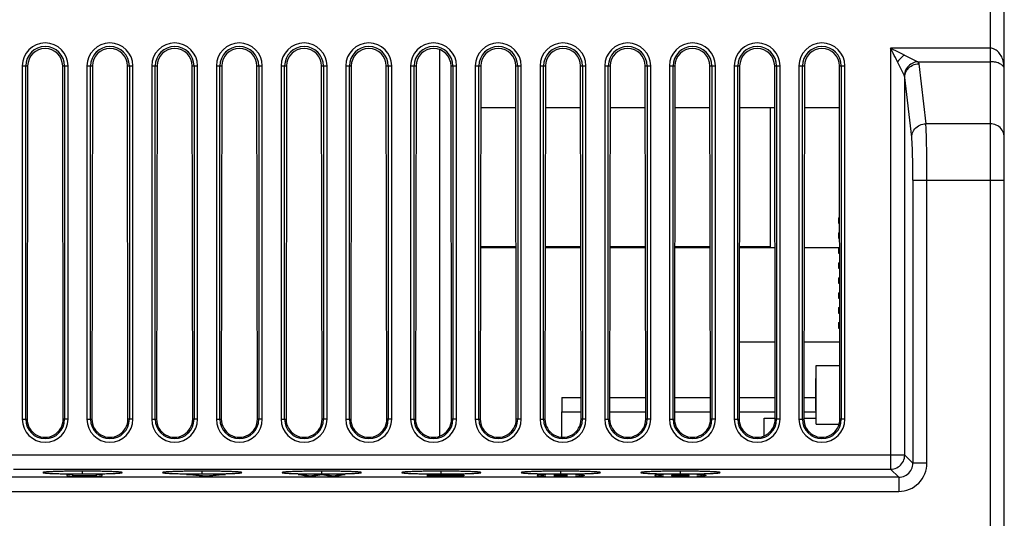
# Model space of a CAD drawing. Header units: millimetres. Extents: x -131 to 719, y -272 to 510.
# Tile 81 of 102: x 180 to 264, y 397 to 440. Entities that reach past the tile are written whole.
import ezdxf

# ---------------------------------------------------------------- set-up
doc = ezdxf.new("R2010")
doc.units = ezdxf.units.MM
doc.header["$LTSCALE"] = 23.1
doc.layers.get('0').update_dxf_attribs({"linetype": 'CONTINUOUS'})

msp = doc.modelspace()

# ---------------------------------------------------------------- linework, layer by layer
at = {"color": 7}
for p, q in [((263.926, 346.674), (263.926, 492.474)), ((262.726, 473.674), (262.726, 346.674)), ((215.926, 437.073), (215.926, 404.222)), ((262.726, 437.184), (254.267, 437.184)), ((254.267, 437.184), (254.267, 401.434)), ((255.249, 436.692), (255.431, 436.602)), ((255.431, 436.602), (256.566, 436.034)), ((256.566, 436.034), (262.726, 436.034)), ((180.476, 435.674), (180.476, 405.674)), ((180.476, 435.674), (180.937, 435.674)), ((180.775, 405.674), (180.775, 435.674)), ((180.937, 435.674), (180.892, 405.674)), ((183.96, 405.674), (183.914, 435.674)), ((183.914, 435.674), (184.376, 435.674)), ((184.077, 435.674), (184.077, 405.674)), ((184.376, 405.674), (184.376, 435.674)), ((185.976, 435.674), (185.976, 405.674)), ((185.976, 435.674), (186.437, 435.674)), ((186.275, 405.674), (186.275, 435.674)), ((186.437, 435.674), (186.392, 405.674)), ((189.46, 405.674), (189.414, 435.674)), ((189.414, 435.674), (189.876, 435.674)), ((189.577, 435.674), (189.577, 405.674)), ((189.876, 405.674), (189.876, 435.674)), ((191.476, 435.674), (191.476, 405.674)), ((191.476, 435.674), (191.937, 435.674)), ((191.775, 405.674), (191.775, 435.674)), ((191.937, 435.674), (191.892, 405.674)), ((194.96, 405.674), (194.914, 435.674)), ((194.914, 435.674), (195.376, 435.674)), ((195.077, 435.674), (195.077, 405.674)), ((195.376, 405.674), (195.376, 435.674)), ((196.976, 435.674), (196.976, 405.674)), ((196.976, 435.674), (197.437, 435.674)), ((197.275, 405.674), (197.275, 435.674)), ((197.437, 435.674), (197.392, 405.674)), ((200.46, 405.674), (200.414, 435.674)), ((200.414, 435.674), (200.876, 435.674)), ((200.577, 435.674), (200.577, 405.674)), ((200.876, 405.674), (200.876, 435.674)), ((202.476, 435.674), (202.476, 405.674)), ((202.476, 435.674), (202.937, 435.674)), ((202.775, 405.674), (202.775, 435.674)), ((202.937, 435.674), (202.892, 405.674)), ((205.96, 405.674), (205.914, 435.674)), ((205.914, 435.674), (206.376, 435.674)), ((206.077, 435.674), (206.077, 405.674)), ((206.376, 405.674), (206.376, 435.674)), ((207.976, 435.674), (207.976, 405.674)), ((207.976, 435.674), (208.437, 435.674)), ((208.275, 405.674), (208.275, 435.674)), ((208.437, 435.674), (208.392, 405.674)), ((211.46, 405.674), (211.414, 435.674)), ((211.414, 435.674), (211.876, 435.674)), ((211.577, 435.674), (211.577, 405.674)), ((211.876, 405.674), (211.876, 435.674)), ((213.476, 435.674), (213.476, 405.674)), ((213.476, 435.674), (213.937, 435.674)), ((213.775, 405.674), (213.775, 435.674)), ((213.937, 435.674), (213.892, 405.674)), ((216.96, 405.674), (216.914, 435.674)), ((216.914, 435.674), (217.376, 435.674)), ((217.077, 435.674), (217.077, 405.674)), ((217.376, 405.674), (217.376, 435.674)), ((218.976, 435.674), (218.976, 405.674)), ((218.976, 435.674), (219.437, 435.674)), ((219.275, 405.674), (219.275, 435.674)), ((219.437, 435.674), (219.392, 405.674)), ((222.46, 405.674), (222.414, 435.674)), ((222.414, 435.674), (222.876, 435.674)), ((222.577, 435.674), (222.577, 405.674)), ((222.876, 405.674), (222.876, 435.674)), ((224.476, 435.674), (224.476, 405.674)), ((224.476, 435.674), (224.937, 435.674)), ((224.775, 405.674), (224.775, 435.674)), ((224.937, 435.674), (224.892, 405.674)), ((227.96, 405.674), (227.914, 435.674)), ((227.914, 435.674), (228.376, 435.674)), ((228.077, 435.674), (228.077, 405.674)), ((228.376, 405.674), (228.376, 435.674)), ((229.976, 435.674), (229.976, 405.674)), ((229.976, 435.674), (230.437, 435.674)), ((230.275, 405.674), (230.275, 435.674)), ((230.437, 435.674), (230.392, 405.674)), ((233.46, 405.674), (233.414, 435.674)), ((233.414, 435.674), (233.876, 435.674)), ((233.577, 435.674), (233.577, 405.674)), ((233.876, 405.674), (233.876, 435.674)), ((235.476, 435.674), (235.476, 405.674)), ((235.476, 435.674), (235.937, 435.674)), ((235.775, 405.674), (235.775, 435.674)), ((235.937, 435.674), (235.892, 405.674)), ((238.96, 405.674), (238.914, 435.674)), ((238.914, 435.674), (239.376, 435.674)), ((239.077, 435.674), (239.077, 405.674)), ((239.376, 405.674), (239.376, 435.674)), ((240.976, 435.674), (240.976, 405.674)), ((240.976, 435.674), (241.437, 435.674)), ((241.275, 405.674), (241.275, 435.674)), ((241.437, 435.674), (241.392, 405.674)), ((244.414, 435.674), (244.876, 435.674)), ((244.46, 405.674), (244.414, 435.674)), ((244.577, 435.674), (244.577, 405.674)), ((244.876, 405.674), (244.876, 435.674)), ((246.476, 435.674), (246.937, 435.674)), ((246.476, 435.674), (246.476, 405.674)), ((246.775, 405.674), (246.775, 435.674)), ((246.937, 435.674), (246.892, 405.674)), ((249.914, 435.674), (250.376, 435.674)), ((249.96, 405.674), (249.914, 435.674)), ((250.077, 435.674), (250.077, 405.674)), ((250.376, 405.674), (250.376, 435.674)), ((255.416, 434.885), (255.069, 435.58)), ((256.665, 435.853), (257.258, 430.769)), ((255.466, 402.633), (255.466, 434.704)), ((256.059, 429.619), (255.466, 434.704)), ((219.432, 432.154), (222.42, 432.154)), ((224.932, 432.154), (227.92, 432.154)), ((230.432, 432.154), (233.42, 432.154)), ((235.932, 432.154), (238.92, 432.154)), ((241.432, 432.155), (244.42, 432.155)), ((244.026, 432.154), (244.026, 420.254)), ((246.932, 432.155), (249.92, 432.155)), ((262.726, 430.769), (257.258, 430.769)), ((256.154, 425.979), (263.926, 425.979)), ((256.154, 425.979), (256.154, 401.945)), ((257.353, 401.945), (257.353, 425.979)), ((249.826, 422.768), (249.934, 422.768)), ((249.826, 422.768), (249.826, 422.308)), ((249.826, 422.308), (249.935, 422.308)), ((249.826, 421.498), (249.936, 421.498)), ((249.826, 421.498), (249.826, 421.038)), ((249.826, 421.038), (249.937, 421.038)), ((219.414, 420.354), (222.438, 420.354)), ((219.414, 420.254), (222.438, 420.254)), ((224.914, 420.354), (227.938, 420.354)), ((224.914, 420.254), (227.938, 420.254)), ((230.414, 420.354), (233.438, 420.354)), ((230.414, 420.254), (233.438, 420.254)), ((235.914, 420.354), (238.938, 420.354)), ((235.914, 420.254), (238.938, 420.254)), ((241.414, 420.354), (244.026, 420.354)), ((241.414, 420.255), (244.438, 420.255)), ((246.914, 420.255), (249.938, 420.255)), ((249.826, 420.228), (249.938, 420.228)), ((249.826, 420.228), (249.826, 419.768)), ((249.826, 419.768), (249.939, 419.768)), ((249.826, 418.958), (249.94, 418.958)), ((249.826, 418.958), (249.826, 418.498)), ((249.826, 418.498), (249.94, 418.498)), ((249.826, 417.688), (249.942, 417.688)), ((249.826, 417.688), (249.826, 417.228)), ((249.826, 417.228), (249.942, 417.228)), ((249.826, 416.418), (249.944, 416.418)), ((249.826, 416.418), (249.826, 415.958)), ((249.826, 415.958), (249.944, 415.958)), ((249.826, 415.148), (249.946, 415.148)), ((249.826, 415.148), (249.826, 414.688)), ((249.826, 414.688), (249.946, 414.688)), ((249.826, 413.878), (249.948, 413.878)), ((249.826, 413.878), (249.826, 413.418)), ((249.826, 413.418), (249.948, 413.418)), ((241.402, 412.255), (244.45, 412.255)), ((246.902, 412.255), (249.95, 412.255)), ((247.926, 410.248), (249.953, 410.248)), ((247.926, 405.248), (247.926, 410.248)), ((247.916, 406.406), (247.916, 409.144)), ((226.326, 407.513), (227.957, 407.513)), ((226.326, 407.513), (226.326, 406.313)), ((230.394, 407.513), (233.457, 407.513)), ((235.894, 407.513), (238.957, 407.513)), ((241.394, 407.513), (244.457, 407.513)), ((246.894, 407.513), (247.926, 407.513)), ((226.326, 406.313), (227.959, 406.313)), ((226.326, 404.143), (226.326, 406.313)), ((230.392, 406.313), (233.459, 406.313)), ((235.892, 406.313), (238.959, 406.313)), ((241.392, 406.313), (244.459, 406.313)), ((246.892, 406.313), (247.926, 406.313)), ((247.916, 406.041), (247.916, 405.87)), ((180.476, 405.674), (180.892, 405.674)), ((184.376, 405.674), (183.96, 405.674)), ((185.976, 405.674), (186.392, 405.674)), ((189.876, 405.674), (189.46, 405.674)), ((191.476, 405.674), (191.892, 405.674)), ((195.376, 405.674), (194.96, 405.674)), ((196.976, 405.674), (197.392, 405.674)), ((200.876, 405.674), (200.46, 405.674)), ((202.476, 405.674), (202.892, 405.674)), ((206.376, 405.674), (205.96, 405.674)), ((207.976, 405.674), (208.392, 405.674)), ((211.876, 405.674), (211.46, 405.674)), ((213.476, 405.674), (213.892, 405.674)), ((217.376, 405.674), (216.96, 405.674)), ((218.976, 405.674), (219.392, 405.674)), ((222.876, 405.674), (222.46, 405.674)), ((224.476, 405.674), (224.892, 405.674)), ((228.376, 405.674), (227.96, 405.674)), ((229.976, 405.674), (230.392, 405.674)), ((233.876, 405.674), (233.46, 405.674)), ((235.476, 405.674), (235.892, 405.674)), ((239.376, 405.674), (238.96, 405.674)), ((240.976, 405.674), (241.392, 405.674)), ((243.526, 405.752), (244.46, 405.752)), ((243.526, 404.262), (243.526, 405.752)), ((244.876, 405.674), (244.46, 405.674)), ((246.476, 405.674), (246.892, 405.674)), ((246.892, 405.752), (247.926, 405.752)), ((247.926, 405.248), (249.898, 405.248)), ((250.376, 405.674), (249.96, 405.674)), ((255.466, 402.633), (178.525, 402.633)), ((255.466, 402.633), (256.154, 401.945)), ((257.353, 401.945), (256.154, 401.945)), ((179.724, 401.434), (254.267, 401.434)), ((182.239, 401.145), (182.239, 401.144)), ((184.266, 400.979), (184.266, 400.887)), ((184.766, 400.979), (184.266, 400.979)), ((184.266, 400.887), (184.349, 400.872)), ((184.349, 400.872), (184.516, 400.86)), ((184.516, 400.86), (184.849, 400.849)), ((184.766, 400.887), (184.766, 400.979)), ((184.849, 400.875), (184.766, 400.887)), ((185.016, 400.866), (184.849, 400.875)), ((184.849, 400.849), (185.182, 400.843)), ((185.266, 400.86), (185.016, 400.866)), ((185.182, 400.843), (185.599, 400.84)), ((185.599, 400.857), (185.266, 400.86)), ((185.932, 400.857), (185.599, 400.857)), ((185.599, 400.84), (185.932, 400.84)), ((185.606, 401.027), (185.606, 401.262)), ((186.266, 400.86), (185.932, 400.857)), ((185.932, 400.84), (186.349, 400.843)), ((186.516, 400.866), (186.266, 400.86)), ((186.349, 400.843), (186.682, 400.849)), ((186.682, 400.875), (186.516, 400.866)), ((186.766, 400.887), (186.682, 400.875)), ((186.682, 400.849), (187.016, 400.86)), ((186.766, 400.979), (186.766, 400.887)), ((187.266, 400.979), (186.766, 400.979)), ((187.016, 400.86), (187.182, 400.872)), ((187.182, 400.872), (187.266, 400.887)), ((187.266, 400.887), (187.266, 400.979)), ((188.973, 401.144), (188.973, 401.145)), ((192.399, 401.145), (192.399, 401.144)), ((194.426, 400.979), (194.926, 400.979)), ((195.759, 400.84), (194.426, 400.979)), ((194.926, 400.979), (196.092, 400.857)), ((196.426, 400.84), (195.759, 400.84)), ((195.766, 401.027), (195.766, 401.262)), ((196.092, 400.857), (197.259, 400.979)), ((197.759, 400.979), (196.426, 400.84)), ((197.259, 400.979), (197.759, 400.979)), ((199.133, 401.144), (199.133, 401.145)), ((202.559, 401.145), (202.559, 401.144)), ((203.926, 400.979), (204.426, 400.979)), ((204.592, 400.84), (203.926, 400.979)), ((204.426, 400.979), (204.926, 400.872)), ((205.259, 400.84), (204.592, 400.84)), ((204.926, 400.872), (205.592, 400.979)), ((205.926, 400.953), (205.259, 400.84)), ((205.592, 400.979), (206.259, 400.979)), ((205.926, 401.027), (205.926, 401.262)), ((206.592, 400.84), (205.926, 400.953)), ((206.259, 400.979), (206.926, 400.872)), ((207.259, 400.84), (206.592, 400.84)), ((206.926, 400.872), (207.426, 400.979)), ((207.926, 400.979), (207.259, 400.84)), ((207.426, 400.979), (207.926, 400.979)), ((209.293, 401.144), (209.293, 401.145)), ((212.719, 401.145), (212.719, 401.144)), ((214.926, 400.979), (216.926, 400.979)), ((214.926, 400.84), (214.926, 400.979)), ((216.926, 400.84), (214.926, 400.84)), ((217.009, 400.961), (215.426, 400.961)), ((215.426, 400.961), (215.426, 400.92)), ((215.426, 400.92), (217.009, 400.92)), ((215.426, 400.902), (217.009, 400.902)), ((215.426, 400.857), (215.426, 400.902)), ((217.009, 400.857), (215.426, 400.857)), ((216.086, 401.027), (216.086, 401.262)), ((216.926, 400.979), (217.342, 400.976)), ((217.342, 400.843), (216.926, 400.84)), ((217.259, 400.958), (217.009, 400.961)), ((217.009, 400.92), (217.259, 400.923)), ((217.009, 400.902), (217.259, 400.899)), ((217.259, 400.86), (217.009, 400.857)), ((217.426, 400.953), (217.259, 400.958)), ((217.259, 400.923), (217.426, 400.929)), ((217.259, 400.899), (217.426, 400.893)), ((217.426, 400.866), (217.259, 400.86)), ((217.342, 400.976), (217.676, 400.967)), ((217.676, 400.851), (217.342, 400.843)), ((217.509, 400.944), (217.426, 400.953)), ((217.426, 400.929), (217.509, 400.938)), ((217.426, 400.893), (217.509, 400.884)), ((217.509, 400.875), (217.426, 400.866)), ((217.509, 400.938), (217.509, 400.944)), ((217.676, 400.914), (217.509, 400.911)), ((217.509, 400.911), (217.676, 400.908)), ((217.509, 400.884), (217.509, 400.875)), ((217.676, 400.967), (217.926, 400.956)), ((217.926, 400.926), (217.676, 400.914)), ((217.676, 400.908), (217.926, 400.896)), ((217.926, 400.863), (217.676, 400.851)), ((217.926, 400.956), (218.009, 400.947)), ((218.009, 400.935), (217.926, 400.926)), ((217.926, 400.896), (218.009, 400.887)), ((218.009, 400.872), (217.926, 400.863)), ((218.009, 400.947), (218.009, 400.935)), ((218.009, 400.887), (218.009, 400.872)), ((219.453, 401.144), (219.453, 401.145)), ((222.879, 401.145), (222.879, 401.144)), ((224.309, 400.938), (224.226, 400.911)), ((224.226, 400.911), (224.226, 400.89)), ((224.226, 400.89), (224.309, 400.863)), ((224.476, 400.964), (224.309, 400.938)), ((224.309, 400.863), (224.476, 400.837)), ((224.642, 400.979), (224.476, 400.964)), ((224.476, 400.837), (224.642, 400.822)), ((224.559, 400.911), (224.642, 400.938)), ((224.559, 400.89), (224.559, 400.911)), ((224.642, 400.863), (224.559, 400.89)), ((224.976, 400.979), (224.642, 400.979)), ((224.642, 400.938), (224.809, 400.964)), ((224.809, 400.837), (224.642, 400.863)), ((224.642, 400.822), (224.976, 400.822)), ((224.809, 400.964), (224.976, 400.979)), ((224.976, 400.822), (224.809, 400.837)), ((225.642, 400.905), (226.809, 400.905)), ((225.642, 400.89), (225.642, 400.905)), ((226.809, 400.89), (225.642, 400.89)), ((226.246, 401.027), (226.246, 401.262)), ((226.809, 400.905), (226.809, 400.89)), ((227.476, 400.979), (227.809, 400.979)), ((227.642, 400.964), (227.476, 400.979)), ((227.476, 400.822), (227.642, 400.837)), ((227.809, 400.822), (227.476, 400.822)), ((227.809, 400.938), (227.642, 400.964)), ((227.642, 400.837), (227.809, 400.863)), ((227.809, 400.979), (227.976, 400.964)), ((227.892, 400.911), (227.809, 400.938)), ((227.809, 400.863), (227.892, 400.89)), ((227.976, 400.837), (227.809, 400.822)), ((227.892, 400.89), (227.892, 400.911)), ((227.976, 400.964), (228.142, 400.938)), ((228.142, 400.863), (227.976, 400.837)), ((228.142, 400.938), (228.226, 400.911)), ((228.226, 400.89), (228.142, 400.863)), ((228.226, 400.911), (228.226, 400.89)), ((229.613, 401.144), (229.613, 401.145)), ((233.039, 401.145), (233.039, 401.144)), ((234.309, 400.938), (234.226, 400.911)), ((234.226, 400.911), (234.226, 400.89)), ((234.226, 400.89), (234.309, 400.863)), ((234.476, 400.964), (234.309, 400.938)), ((234.309, 400.863), (234.476, 400.837)), ((234.642, 400.979), (234.476, 400.964)), ((234.476, 400.837), (234.642, 400.822)), ((234.559, 400.911), (234.642, 400.938)), ((234.559, 400.89), (234.559, 400.911)), ((234.642, 400.863), (234.559, 400.89)), ((234.976, 400.979), (234.642, 400.979)), ((234.642, 400.938), (234.809, 400.964)), ((234.809, 400.837), (234.642, 400.863)), ((234.642, 400.822), (234.976, 400.822)), ((234.809, 400.964), (234.976, 400.979)), ((234.976, 400.822), (234.809, 400.837)), ((236.309, 400.914), (235.642, 400.914)), ((235.642, 400.914), (235.642, 400.908)), ((235.642, 400.908), (236.309, 400.908)), ((236.476, 400.938), (236.309, 400.938)), ((236.309, 400.938), (236.309, 400.914)), ((236.309, 400.908), (236.309, 400.884)), ((236.309, 400.884), (236.476, 400.884)), ((236.406, 401.027), (236.406, 401.262)), ((236.476, 400.914), (236.476, 400.938)), ((237.142, 400.914), (236.476, 400.914)), ((236.476, 400.908), (237.142, 400.908)), ((236.476, 400.884), (236.476, 400.908)), ((237.142, 400.908), (237.142, 400.914)), ((237.809, 400.979), (238.142, 400.979)), ((237.976, 400.964), (237.809, 400.979)), ((237.809, 400.822), (237.976, 400.837)), ((238.142, 400.822), (237.809, 400.822)), ((238.142, 400.938), (237.976, 400.964)), ((237.976, 400.837), (238.142, 400.863)), ((238.142, 400.979), (238.309, 400.964)), ((238.226, 400.911), (238.142, 400.938)), ((238.142, 400.863), (238.226, 400.89)), ((238.309, 400.837), (238.142, 400.822)), ((238.226, 400.89), (238.226, 400.911)), ((238.309, 400.964), (238.476, 400.938)), ((238.476, 400.863), (238.309, 400.837)), ((238.476, 400.938), (238.559, 400.911)), ((238.559, 400.89), (238.476, 400.863)), ((238.559, 400.911), (238.559, 400.89)), ((239.773, 401.144), (239.773, 401.145)), ((254.954, 400.746), (254.267, 401.434)), ((254.954, 400.746), (179.037, 400.746)), ((254.954, 400.746), (254.954, 399.547)), ((179.037, 399.547), (254.954, 399.547))]:
    msp.add_line(p, q, dxfattribs=at)
for points in [[(254.267, 437.184), (254.473, 437.081), (254.674, 436.98), (255.249, 436.692)], [(254.849, 436.02), (254.762, 436.194), (254.67, 436.377), (254.575, 436.568), (254.476, 436.766), (254.373, 436.972), (254.267, 437.184)], [(263.831, 436.102), (263.795, 436.22), (263.755, 436.326), (263.707, 436.433), (263.652, 436.538), (263.587, 436.643), (263.517, 436.74), (263.45, 436.822), (263.381, 436.894), (263.305, 436.962), (263.221, 437.024), (263.118, 437.083), (263.013, 437.133), (262.923, 437.162), (262.845, 437.178), (262.779, 437.186), (262.726, 437.184)], [(255.431, 436.602), (255.326, 436.518), (255.222, 436.426), (255.121, 436.33), (255.025, 436.229), (254.933, 436.125), (254.849, 436.02)], [(255.069, 435.58), (255.02, 435.678), (254.849, 436.02)], [(256.566, 436.034), (256.444, 436.018), (256.322, 435.988), (256.204, 435.946), (256.09, 435.893), (255.981, 435.827), (255.879, 435.752), (255.785, 435.666), (255.699, 435.572), (255.623, 435.47), (255.558, 435.361), (255.504, 435.247), (255.463, 435.129), (255.433, 435.007), (255.416, 434.885)], [(256.566, 436.034), (256.593, 436.005), (256.616, 435.975), (256.635, 435.945), (256.65, 435.914), (256.66, 435.884), (256.665, 435.853)], [(263.926, 435.397), (263.92, 435.46), (263.903, 435.521), (263.876, 435.578), (263.841, 435.633), (263.796, 435.685), (263.745, 435.734), (263.686, 435.78), (263.621, 435.822), (263.552, 435.859), (263.476, 435.894), (263.391, 435.927), (263.3, 435.957), (263.202, 435.982), (263.102, 436.002), (263.003, 436.017), (262.906, 436.027), (262.813, 436.032), (262.726, 436.034)], [(263.926, 435.397), (263.917, 435.614), (263.895, 435.803), (263.865, 435.964), (263.831, 436.102)], [(255.466, 434.704), (255.475, 434.832), (255.498, 434.957), (255.535, 435.077), (255.585, 435.192), (255.647, 435.302), (255.722, 435.405), (255.809, 435.5), (255.907, 435.587), (256.016, 435.664), (256.135, 435.73), (256.261, 435.782), (256.392, 435.82), (256.528, 435.844), (256.665, 435.853)], [(255.466, 434.704), (255.463, 434.734), (255.458, 434.765), (255.451, 434.795), (255.442, 434.826), (255.43, 434.855), (255.416, 434.885)], [(256.059, 429.619), (256.068, 429.747), (256.091, 429.873), (256.129, 429.997), (256.181, 430.115), (256.247, 430.227), (256.325, 430.332), (256.414, 430.428), (256.515, 430.514), (256.624, 430.589), (256.741, 430.651), (256.865, 430.701), (256.993, 430.738), (257.125, 430.76), (257.258, 430.769)], [(257.327, 428.965), (257.32, 429.276), (257.313, 429.566), (257.305, 429.832), (257.296, 430.075), (257.287, 430.291), (257.278, 430.479), (257.268, 430.639), (257.258, 430.769)], [(263.926, 429.619), (263.918, 429.748), (263.896, 429.875), (263.858, 429.999), (263.807, 430.118), (263.742, 430.231), (263.664, 430.336), (263.574, 430.432), (263.474, 430.518), (263.364, 430.593), (263.246, 430.655), (263.122, 430.704), (262.993, 430.74), (262.86, 430.762), (262.726, 430.769)], [(256.127, 428.248), (256.121, 428.485), (256.113, 428.705), (256.105, 428.908), (256.097, 429.092), (256.088, 429.256), (256.079, 429.399), (256.069, 429.52), (256.059, 429.619)], [(257.353, 425.979), (257.352, 426.379), (257.351, 426.776), (257.349, 427.167), (257.346, 427.552), (257.342, 427.926), (257.338, 428.288), (257.333, 428.635), (257.327, 428.965)], [(256.154, 425.979), (256.153, 426.284), (256.152, 426.584), (256.15, 426.882), (256.147, 427.174), (256.143, 427.459), (256.139, 427.734), (256.133, 427.997), (256.127, 428.248)], [(254.267, 401.434), (254.401, 401.441), (254.534, 401.464), (254.663, 401.501), (254.787, 401.553), (254.905, 401.618), (255.014, 401.696), (255.114, 401.785), (255.204, 401.886), (255.282, 401.995), (255.347, 402.113), (255.399, 402.237), (255.436, 402.366), (255.459, 402.499), (255.466, 402.633)], [(254.954, 400.746), (255.089, 400.754), (255.222, 400.776), (255.351, 400.813), (255.476, 400.865), (255.593, 400.93), (255.703, 401.007), (255.803, 401.097), (255.893, 401.197), (255.97, 401.307), (256.035, 401.424), (256.087, 401.549), (256.124, 401.678), (256.146, 401.811), (256.154, 401.945)], [(254.954, 399.547), (255.191, 399.559), (255.423, 399.593), (255.652, 399.65), (255.874, 399.73), (256.086, 399.831), (256.288, 399.952), (256.477, 400.092), (256.652, 400.251), (256.81, 400.425), (256.95, 400.614), (257.071, 400.816), (257.171, 401.029), (257.25, 401.25), (257.307, 401.478), (257.341, 401.71), (257.353, 401.945)], [(183.225, 401.227), (183.118, 401.224), (183.017, 401.22), (182.92, 401.215), (182.83, 401.211), (182.746, 401.206), (182.671, 401.202), (182.603, 401.198), (182.542, 401.193), (182.488, 401.189), (182.44, 401.184), (182.397, 401.18), (182.358, 401.175), (182.324, 401.171), (182.295, 401.166), (182.271, 401.161), (182.254, 401.155), (182.243, 401.15), (182.239, 401.145)], [(182.239, 401.144), (182.243, 401.139), (182.254, 401.133), (182.272, 401.128), (182.296, 401.123), (182.325, 401.118), (182.36, 401.113), (182.4, 401.108), (182.443, 401.104), (182.491, 401.1), (182.545, 401.095), (182.605, 401.091), (182.672, 401.087), (182.747, 401.082), (182.829, 401.078), (182.919, 401.074), (183.015, 401.069), (183.117, 401.065), (183.225, 401.061)], [(184.326, 401.253), (184.202, 401.251), (184.077, 401.249), (183.952, 401.247), (183.825, 401.244), (183.7, 401.241), (183.576, 401.238), (183.455, 401.235), (183.338, 401.231), (183.225, 401.227)], [(183.225, 401.061), (183.338, 401.057), (183.456, 401.054), (183.578, 401.051), (183.704, 401.047), (183.831, 401.044), (183.959, 401.042), (184.085, 401.039), (184.21, 401.037), (184.333, 401.036), (184.584, 401.032)], [(185.606, 401.262), (185.447, 401.262), (185.293, 401.261), (185.142, 401.261), (184.995, 401.26), (184.852, 401.259), (184.714, 401.258), (184.581, 401.256), (184.326, 401.253)], [(184.584, 401.032), (184.715, 401.031), (184.851, 401.03), (184.992, 401.029), (185.138, 401.028), (185.289, 401.027), (185.445, 401.027), (185.606, 401.027)], [(186.626, 401.256), (186.494, 401.258), (186.357, 401.259), (186.216, 401.26), (186.07, 401.261), (185.919, 401.261), (185.765, 401.262), (185.606, 401.262)], [(185.606, 401.027), (185.766, 401.027), (185.922, 401.027), (186.074, 401.028), (186.22, 401.029), (186.362, 401.03), (186.499, 401.031), (186.63, 401.032), (186.881, 401.036)], [(187.986, 401.227), (187.874, 401.231), (187.758, 401.235), (187.637, 401.238), (187.512, 401.241), (187.385, 401.244), (187.258, 401.247), (187.131, 401.249), (187.005, 401.251), (186.88, 401.253), (186.626, 401.256)], [(186.881, 401.036), (187.004, 401.037), (187.129, 401.04), (187.254, 401.042), (187.381, 401.044), (187.508, 401.047), (187.633, 401.051), (187.755, 401.054), (187.873, 401.057), (187.986, 401.061)], [(188.973, 401.145), (188.969, 401.15), (188.958, 401.155), (188.94, 401.161), (188.917, 401.166), (188.887, 401.171), (188.853, 401.175), (188.814, 401.18), (188.77, 401.185), (188.722, 401.189), (188.668, 401.193), (188.608, 401.198), (188.54, 401.202), (188.465, 401.206), (188.382, 401.211), (188.292, 401.215), (188.196, 401.219), (188.094, 401.224), (187.986, 401.227)], [(187.986, 401.061), (188.094, 401.065), (188.196, 401.069), (188.292, 401.074), (188.382, 401.078), (188.465, 401.082), (188.541, 401.087), (188.608, 401.091), (188.668, 401.096), (188.722, 401.1), (188.77, 401.104), (188.813, 401.109), (188.852, 401.113), (188.887, 401.118), (188.916, 401.123), (188.94, 401.128), (188.958, 401.133), (188.969, 401.139), (188.973, 401.144)], [(193.385, 401.227), (193.278, 401.224), (193.177, 401.22), (193.08, 401.215), (192.99, 401.211), (192.906, 401.206), (192.831, 401.202), (192.763, 401.198), (192.702, 401.193), (192.648, 401.189), (192.6, 401.184), (192.557, 401.18), (192.518, 401.175), (192.484, 401.171), (192.455, 401.166), (192.431, 401.161), (192.414, 401.155), (192.403, 401.15), (192.399, 401.145)], [(192.399, 401.144), (192.403, 401.139), (192.414, 401.133), (192.432, 401.128), (192.456, 401.123), (192.485, 401.118), (192.52, 401.113), (192.56, 401.108), (192.603, 401.104), (192.651, 401.1), (192.705, 401.095), (192.765, 401.091), (192.832, 401.087), (192.907, 401.082), (192.989, 401.078), (193.079, 401.074), (193.175, 401.069), (193.277, 401.065), (193.385, 401.061)], [(194.486, 401.253), (194.362, 401.251), (194.237, 401.249), (194.112, 401.247), (193.985, 401.244), (193.86, 401.241), (193.736, 401.238), (193.615, 401.235), (193.498, 401.231), (193.385, 401.227)], [(193.385, 401.061), (193.498, 401.057), (193.616, 401.054), (193.738, 401.051), (193.864, 401.047), (193.991, 401.044), (194.119, 401.042), (194.245, 401.039), (194.37, 401.037), (194.493, 401.036), (194.744, 401.032)], [(195.766, 401.262), (195.607, 401.262), (195.453, 401.261), (195.302, 401.261), (195.155, 401.26), (195.012, 401.259), (194.874, 401.258), (194.741, 401.256), (194.486, 401.253)], [(194.744, 401.032), (194.875, 401.031), (195.011, 401.03), (195.152, 401.029), (195.298, 401.028), (195.449, 401.027), (195.605, 401.027), (195.766, 401.027)], [(196.786, 401.256), (196.654, 401.258), (196.517, 401.259), (196.376, 401.26), (196.23, 401.261), (196.079, 401.261), (195.925, 401.262), (195.766, 401.262)], [(195.766, 401.027), (195.926, 401.027), (196.082, 401.027), (196.234, 401.028), (196.38, 401.029), (196.522, 401.03), (196.659, 401.031), (196.79, 401.032), (197.041, 401.036)], [(198.146, 401.227), (198.034, 401.231), (197.918, 401.235), (197.797, 401.238), (197.672, 401.241), (197.545, 401.244), (197.418, 401.247), (197.291, 401.249), (197.165, 401.251), (197.04, 401.253), (196.786, 401.256)], [(197.041, 401.036), (197.164, 401.037), (197.289, 401.04), (197.414, 401.042), (197.541, 401.044), (197.668, 401.047), (197.793, 401.051), (197.915, 401.054), (198.033, 401.057), (198.146, 401.061)], [(199.133, 401.145), (199.129, 401.15), (199.118, 401.155), (199.1, 401.161), (199.077, 401.166), (199.047, 401.171), (199.013, 401.175), (198.974, 401.18), (198.93, 401.185), (198.882, 401.189), (198.828, 401.193), (198.768, 401.198), (198.7, 401.202), (198.625, 401.206), (198.542, 401.211), (198.452, 401.215), (198.356, 401.219), (198.254, 401.224), (198.146, 401.227)], [(198.146, 401.061), (198.254, 401.065), (198.356, 401.069), (198.452, 401.074), (198.542, 401.078), (198.625, 401.082), (198.701, 401.087), (198.768, 401.091), (198.828, 401.096), (198.882, 401.1), (198.93, 401.104), (198.973, 401.109), (199.012, 401.113), (199.047, 401.118), (199.076, 401.123), (199.1, 401.128), (199.118, 401.133), (199.129, 401.139), (199.133, 401.144)], [(203.545, 401.227), (203.438, 401.224), (203.337, 401.22), (203.24, 401.215), (203.15, 401.211), (203.066, 401.206), (202.991, 401.202), (202.923, 401.198), (202.862, 401.193), (202.808, 401.189), (202.76, 401.184), (202.717, 401.18), (202.678, 401.175), (202.644, 401.171), (202.615, 401.166), (202.591, 401.161), (202.574, 401.155), (202.563, 401.15), (202.559, 401.145)], [(202.559, 401.144), (202.563, 401.139), (202.574, 401.133), (202.592, 401.128), (202.616, 401.123), (202.645, 401.118), (202.68, 401.113), (202.72, 401.108), (202.763, 401.104), (202.811, 401.1), (202.865, 401.095), (202.925, 401.091), (202.992, 401.087), (203.067, 401.082), (203.149, 401.078), (203.239, 401.074), (203.335, 401.069), (203.437, 401.065), (203.545, 401.061)], [(204.646, 401.253), (204.522, 401.251), (204.397, 401.249), (204.272, 401.247), (204.145, 401.244), (204.02, 401.241), (203.896, 401.238), (203.775, 401.235), (203.658, 401.231), (203.545, 401.227)], [(203.545, 401.061), (203.658, 401.057), (203.776, 401.054), (203.898, 401.051), (204.024, 401.047), (204.151, 401.044), (204.279, 401.042), (204.405, 401.039), (204.53, 401.037), (204.653, 401.036), (204.904, 401.032)], [(205.926, 401.262), (205.767, 401.262), (205.613, 401.261), (205.462, 401.261), (205.315, 401.26), (205.172, 401.259), (205.034, 401.258), (204.901, 401.256), (204.646, 401.253)], [(204.904, 401.032), (205.035, 401.031), (205.171, 401.03), (205.312, 401.029), (205.458, 401.028), (205.609, 401.027), (205.765, 401.027), (205.926, 401.027)], [(206.946, 401.256), (206.814, 401.258), (206.677, 401.259), (206.536, 401.26), (206.39, 401.261), (206.239, 401.261), (206.085, 401.262), (205.926, 401.262)], [(205.926, 401.027), (206.086, 401.027), (206.242, 401.027), (206.394, 401.028), (206.54, 401.029), (206.682, 401.03), (206.819, 401.031), (206.95, 401.032), (207.201, 401.036)], [(208.306, 401.227), (208.194, 401.231), (208.078, 401.235), (207.957, 401.238), (207.832, 401.241), (207.705, 401.244), (207.578, 401.247), (207.451, 401.249), (207.325, 401.251), (207.2, 401.253), (206.946, 401.256)], [(207.201, 401.036), (207.324, 401.037), (207.449, 401.04), (207.574, 401.042), (207.701, 401.044), (207.828, 401.047), (207.953, 401.051), (208.075, 401.054), (208.193, 401.057), (208.306, 401.061)], [(209.293, 401.145), (209.289, 401.15), (209.278, 401.155), (209.26, 401.161), (209.237, 401.166), (209.207, 401.171), (209.173, 401.175), (209.134, 401.18), (209.09, 401.185), (209.042, 401.189), (208.988, 401.193), (208.928, 401.198), (208.86, 401.202), (208.785, 401.206), (208.702, 401.211), (208.612, 401.215), (208.516, 401.219), (208.414, 401.224), (208.306, 401.227)], [(208.306, 401.061), (208.414, 401.065), (208.516, 401.069), (208.612, 401.074), (208.702, 401.078), (208.785, 401.082), (208.861, 401.087), (208.928, 401.091), (208.988, 401.096), (209.042, 401.1), (209.09, 401.104), (209.133, 401.109), (209.172, 401.113), (209.207, 401.118), (209.236, 401.123), (209.26, 401.128), (209.278, 401.133), (209.289, 401.139), (209.293, 401.144)], [(213.705, 401.227), (213.598, 401.224), (213.497, 401.22), (213.4, 401.215), (213.31, 401.211), (213.226, 401.206), (213.151, 401.202), (213.083, 401.198), (213.022, 401.193), (212.968, 401.189), (212.92, 401.184), (212.877, 401.18), (212.838, 401.175), (212.804, 401.171), (212.775, 401.166), (212.751, 401.161), (212.734, 401.155), (212.723, 401.15), (212.719, 401.145)], [(212.719, 401.144), (212.723, 401.139), (212.734, 401.133), (212.752, 401.128), (212.776, 401.123), (212.805, 401.118), (212.84, 401.113), (212.88, 401.108), (212.923, 401.104), (212.971, 401.1), (213.025, 401.095), (213.085, 401.091), (213.152, 401.087), (213.227, 401.082), (213.309, 401.078), (213.399, 401.074), (213.495, 401.069), (213.597, 401.065), (213.705, 401.061)], [(214.806, 401.253), (214.682, 401.251), (214.557, 401.249), (214.432, 401.247), (214.305, 401.244), (214.18, 401.241), (214.056, 401.238), (213.935, 401.235), (213.818, 401.231), (213.705, 401.227)], [(213.705, 401.061), (213.818, 401.057), (213.936, 401.054), (214.058, 401.051), (214.184, 401.047), (214.311, 401.044), (214.439, 401.042), (214.565, 401.039), (214.69, 401.037), (214.813, 401.036), (215.064, 401.032)], [(216.086, 401.262), (215.927, 401.262), (215.773, 401.261), (215.622, 401.261), (215.475, 401.26), (215.332, 401.259), (215.194, 401.258), (215.061, 401.256), (214.806, 401.253)], [(215.064, 401.032), (215.195, 401.031), (215.331, 401.03), (215.472, 401.029), (215.618, 401.028), (215.769, 401.027), (215.925, 401.027), (216.086, 401.027)], [(217.106, 401.256), (216.974, 401.258), (216.837, 401.259), (216.696, 401.26), (216.55, 401.261), (216.399, 401.261), (216.245, 401.262), (216.086, 401.262)], [(216.086, 401.027), (216.246, 401.027), (216.402, 401.027), (216.554, 401.028), (216.7, 401.029), (216.842, 401.03), (216.979, 401.031), (217.11, 401.032), (217.361, 401.036)], [(218.466, 401.227), (218.354, 401.231), (218.238, 401.235), (218.117, 401.238), (217.992, 401.241), (217.865, 401.244), (217.738, 401.247), (217.611, 401.249), (217.485, 401.251), (217.36, 401.253), (217.106, 401.256)], [(217.361, 401.036), (217.484, 401.037), (217.609, 401.04), (217.734, 401.042), (217.861, 401.044), (217.988, 401.047), (218.113, 401.051), (218.235, 401.054), (218.353, 401.057), (218.466, 401.061)], [(219.453, 401.145), (219.449, 401.15), (219.438, 401.155), (219.42, 401.161), (219.397, 401.166), (219.367, 401.171), (219.333, 401.175), (219.294, 401.18), (219.25, 401.185), (219.202, 401.189), (219.148, 401.193), (219.088, 401.198), (219.02, 401.202), (218.945, 401.206), (218.862, 401.211), (218.772, 401.215), (218.676, 401.219), (218.574, 401.224), (218.466, 401.227)], [(218.466, 401.061), (218.574, 401.065), (218.676, 401.069), (218.772, 401.074), (218.862, 401.078), (218.945, 401.082), (219.021, 401.087), (219.088, 401.091), (219.148, 401.096), (219.202, 401.1), (219.25, 401.104), (219.293, 401.109), (219.332, 401.113), (219.367, 401.118), (219.396, 401.123), (219.42, 401.128), (219.438, 401.133), (219.449, 401.139), (219.453, 401.144)], [(223.865, 401.227), (223.758, 401.224), (223.657, 401.22), (223.56, 401.215), (223.47, 401.211), (223.386, 401.206), (223.311, 401.202), (223.243, 401.198), (223.182, 401.193), (223.128, 401.189), (223.08, 401.184), (223.037, 401.18), (222.998, 401.175), (222.964, 401.171), (222.935, 401.166), (222.911, 401.161), (222.894, 401.155), (222.883, 401.15), (222.879, 401.145)], [(222.879, 401.144), (222.883, 401.139), (222.894, 401.133), (222.912, 401.128), (222.936, 401.123), (222.965, 401.118), (223, 401.113), (223.04, 401.108), (223.083, 401.104), (223.131, 401.1), (223.185, 401.095), (223.245, 401.091), (223.312, 401.087), (223.387, 401.082), (223.469, 401.078), (223.559, 401.074), (223.655, 401.069), (223.757, 401.065), (223.865, 401.061)], [(224.966, 401.253), (224.842, 401.251), (224.717, 401.249), (224.592, 401.247), (224.465, 401.244), (224.34, 401.241), (224.216, 401.238), (224.095, 401.235), (223.978, 401.231), (223.865, 401.227)], [(223.865, 401.061), (223.978, 401.057), (224.096, 401.054), (224.218, 401.051), (224.344, 401.047), (224.471, 401.044), (224.599, 401.042), (224.725, 401.039), (224.85, 401.037), (224.973, 401.036), (225.224, 401.032)], [(226.246, 401.262), (226.087, 401.262), (225.933, 401.261), (225.782, 401.261), (225.635, 401.26), (225.492, 401.259), (225.354, 401.258), (225.221, 401.256), (224.966, 401.253)], [(225.224, 401.032), (225.355, 401.031), (225.491, 401.03), (225.632, 401.029), (225.778, 401.028), (225.929, 401.027), (226.085, 401.027), (226.246, 401.027)], [(227.266, 401.256), (227.134, 401.258), (226.997, 401.259), (226.856, 401.26), (226.71, 401.261), (226.559, 401.261), (226.405, 401.262), (226.246, 401.262)], [(226.246, 401.027), (226.406, 401.027), (226.562, 401.027), (226.714, 401.028), (226.86, 401.029), (227.002, 401.03), (227.139, 401.031), (227.27, 401.032), (227.521, 401.036)], [(228.626, 401.227), (228.514, 401.231), (228.398, 401.235), (228.277, 401.238), (228.152, 401.241), (228.025, 401.244), (227.898, 401.247), (227.771, 401.249), (227.645, 401.251), (227.52, 401.253), (227.266, 401.256)], [(227.521, 401.036), (227.644, 401.037), (227.769, 401.04), (227.894, 401.042), (228.021, 401.044), (228.148, 401.047), (228.273, 401.051), (228.395, 401.054), (228.513, 401.057), (228.626, 401.061)], [(229.613, 401.145), (229.609, 401.15), (229.598, 401.155), (229.58, 401.161), (229.557, 401.166), (229.527, 401.171), (229.493, 401.175), (229.454, 401.18), (229.41, 401.185), (229.362, 401.189), (229.308, 401.193), (229.248, 401.198), (229.18, 401.202), (229.105, 401.206), (229.022, 401.211), (228.932, 401.215), (228.836, 401.219), (228.734, 401.224), (228.626, 401.227)], [(228.626, 401.061), (228.734, 401.065), (228.836, 401.069), (228.932, 401.074), (229.022, 401.078), (229.105, 401.082), (229.181, 401.087), (229.248, 401.091), (229.308, 401.096), (229.362, 401.1), (229.41, 401.104), (229.453, 401.109), (229.492, 401.113), (229.527, 401.118), (229.556, 401.123), (229.58, 401.128), (229.598, 401.133), (229.609, 401.139), (229.613, 401.144)], [(234.025, 401.227), (233.918, 401.224), (233.817, 401.22), (233.72, 401.215), (233.63, 401.211), (233.546, 401.206), (233.471, 401.202), (233.403, 401.198), (233.342, 401.193), (233.288, 401.189), (233.24, 401.184), (233.197, 401.18), (233.158, 401.175), (233.124, 401.171), (233.095, 401.166), (233.071, 401.161), (233.054, 401.155), (233.043, 401.15), (233.039, 401.145)], [(233.039, 401.144), (233.043, 401.139), (233.054, 401.133), (233.072, 401.128), (233.096, 401.123), (233.125, 401.118), (233.16, 401.113), (233.2, 401.108), (233.243, 401.104), (233.291, 401.1), (233.345, 401.095), (233.405, 401.091), (233.472, 401.087), (233.547, 401.082), (233.629, 401.078), (233.719, 401.074), (233.815, 401.069), (233.917, 401.065), (234.025, 401.061)], [(235.126, 401.253), (235.002, 401.251), (234.877, 401.249), (234.752, 401.247), (234.625, 401.244), (234.5, 401.241), (234.376, 401.238), (234.255, 401.235), (234.138, 401.231), (234.025, 401.227)], [(234.025, 401.061), (234.138, 401.057), (234.256, 401.054), (234.378, 401.051), (234.504, 401.047), (234.631, 401.044), (234.759, 401.042), (234.885, 401.039), (235.01, 401.037), (235.133, 401.036), (235.384, 401.032)], [(236.406, 401.262), (236.247, 401.262), (236.093, 401.261), (235.942, 401.261), (235.795, 401.26), (235.652, 401.259), (235.514, 401.258), (235.381, 401.256), (235.126, 401.253)], [(235.384, 401.032), (235.515, 401.031), (235.651, 401.03), (235.792, 401.029), (235.938, 401.028), (236.089, 401.027), (236.245, 401.027), (236.406, 401.027)], [(237.426, 401.256), (237.294, 401.258), (237.157, 401.259), (237.016, 401.26), (236.87, 401.261), (236.719, 401.261), (236.565, 401.262), (236.406, 401.262)], [(236.406, 401.027), (236.566, 401.027), (236.722, 401.027), (236.874, 401.028), (237.02, 401.029), (237.162, 401.03), (237.299, 401.031), (237.43, 401.032), (237.681, 401.036)], [(238.786, 401.227), (238.674, 401.231), (238.558, 401.235), (238.437, 401.238), (238.312, 401.241), (238.185, 401.244), (238.058, 401.247), (237.931, 401.249), (237.805, 401.251), (237.68, 401.253), (237.426, 401.256)], [(237.681, 401.036), (237.804, 401.037), (237.929, 401.04), (238.054, 401.042), (238.181, 401.044), (238.308, 401.047), (238.433, 401.051), (238.555, 401.054), (238.673, 401.057), (238.786, 401.061)], [(239.773, 401.145), (239.769, 401.15), (239.758, 401.155), (239.74, 401.161), (239.717, 401.166), (239.687, 401.171), (239.653, 401.175), (239.614, 401.18), (239.57, 401.185), (239.522, 401.189), (239.468, 401.193), (239.408, 401.198), (239.34, 401.202), (239.265, 401.206), (239.182, 401.211), (239.092, 401.215), (238.996, 401.219), (238.894, 401.224), (238.786, 401.227)], [(238.786, 401.061), (238.894, 401.065), (238.996, 401.069), (239.092, 401.074), (239.182, 401.078), (239.265, 401.082), (239.341, 401.087), (239.408, 401.091), (239.468, 401.096), (239.522, 401.1), (239.57, 401.104), (239.613, 401.109), (239.652, 401.113), (239.687, 401.118), (239.716, 401.123), (239.74, 401.128), (239.758, 401.133), (239.769, 401.139), (239.773, 401.144)]]:
    msp.add_lwpolyline(points, dxfattribs=at)
for centre, radius, start, end in [((182.426, 435.674), 1.95, 0, 180), ((187.926, 435.674), 1.95, 0, 180), ((193.426, 435.674), 1.95, 0, 180), ((198.926, 435.674), 1.95, 0, 180), ((204.426, 435.674), 1.95, 0, 180), ((209.926, 435.674), 1.95, 0, 180), ((215.426, 435.674), 1.95, 0, 180), ((220.926, 435.674), 1.95, 0, 180), ((226.426, 435.674), 1.95, 0, 180), ((231.926, 435.674), 1.95, 0, 180), ((237.426, 435.674), 1.95, 0, 180), ((242.926, 435.674), 1.95, 0, 180), ((248.426, 435.674), 1.95, 0, 180), ((182.426, 435.674), 1.651, 0, 180), ((187.926, 435.674), 1.651, 0, 180), ((193.426, 435.674), 1.651, 0, 180), ((198.926, 435.674), 1.651, 0, 180), ((204.426, 435.674), 1.651, 0, 180), ((209.926, 435.674), 1.651, 0, 180), ((215.426, 435.674), 1.651, 0, 180), ((220.926, 435.674), 1.651, 0, 180), ((226.426, 435.674), 1.651, 0, 180), ((231.926, 435.674), 1.651, 0, 180), ((237.426, 435.674), 1.651, 0, 180), ((242.926, 435.674), 1.651, 0, 180), ((248.426, 435.674), 1.651, 0, 180), ((182.426, 405.674), 1.95, 180, 360), ((182.426, 405.674), 1.651, 180, 360), ((187.926, 405.674), 1.95, 180, 360), ((187.926, 405.674), 1.651, 180, 360), ((193.426, 405.674), 1.95, 180, 360), ((193.426, 405.674), 1.651, 180, 360), ((198.926, 405.674), 1.95, 180, 360), ((198.926, 405.674), 1.651, 180, 360), ((204.426, 405.674), 1.95, 180, 360), ((204.426, 405.674), 1.651, 180, 360), ((209.926, 405.674), 1.95, 180, 360), ((209.926, 405.674), 1.651, 180, 360), ((215.426, 405.674), 1.95, 180, 360), ((215.426, 405.674), 1.651, 180, 360), ((220.926, 405.674), 1.95, 180, 360), ((220.926, 405.674), 1.651, 180, 360), ((226.426, 405.674), 1.95, 180, 360), ((226.426, 405.674), 1.651, 180, 360), ((231.926, 405.674), 1.95, 180, 360), ((231.926, 405.674), 1.651, 180, 360), ((237.426, 405.674), 1.95, 180, 360), ((237.426, 405.674), 1.651, 180, 360), ((242.926, 405.674), 1.95, 180, 360), ((242.926, 405.674), 1.651, 180, 360), ((248.426, 405.674), 1.95, 180, 360), ((248.426, 405.674), 1.651, 180, 360)]:
    msp.add_arc(centre, radius, start, end, dxfattribs=at)
for centre, major_axis, start_param, end_param in [((182.426, 435.672), (0, 1.488), -1.569269, 1.569269), ((187.926, 435.672), (0, 1.488), -1.569269, 1.569269), ((193.426, 435.672), (0, 1.488), -1.569269, 1.569269), ((198.926, 435.672), (0, 1.488), -1.569269, 1.569269), ((204.426, 435.672), (0, 1.488), -1.569269, 1.569269), ((209.926, 435.672), (0, 1.488), -1.569269, 1.569269), ((215.426, 435.672), (0, 1.488), -1.569269, 1.569269), ((220.926, 435.672), (0, 1.488), -1.569269, 1.569269), ((226.426, 435.672), (0, 1.488), -1.569269, 1.569269), ((231.926, 435.672), (0, 1.488), -1.569269, 1.569269), ((237.426, 435.672), (0, 1.488), -1.569269, 1.569269), ((242.926, 435.672), (0, 1.488), -1.569269, 1.569269), ((248.426, 435.672), (0, 1.488), -1.569269, 1.569269), ((182.426, 405.672), (0, 1.534), 1.569269, 4.713916), ((187.926, 405.672), (0, 1.534), 1.569269, 4.713916), ((193.426, 405.672), (0, 1.534), 1.569269, 4.713916), ((198.926, 405.672), (0, 1.534), 1.569269, 4.713916), ((204.426, 405.672), (0, 1.534), 1.569269, 4.713916), ((209.926, 405.672), (0, 1.534), 1.569269, 4.713916), ((215.426, 405.672), (0, 1.534), 1.569269, 4.713916), ((220.926, 405.672), (0, 1.534), 1.569269, 4.713916), ((226.426, 405.672), (0, 1.534), 1.569269, 4.713916), ((231.926, 405.672), (0, 1.534), 1.569269, 4.713916), ((237.426, 405.672), (0, 1.534), 1.569269, 4.713916), ((242.926, 405.672), (0, 1.534), 1.569269, 4.713916), ((248.426, 405.672), (0, 1.534), 1.569269, 4.713916)]:
    msp.add_ellipse(centre, major_axis=major_axis, ratio=0.999999, start_param=start_param, end_param=end_param, dxfattribs=at)

doc.saveas('drawing.dxf')
